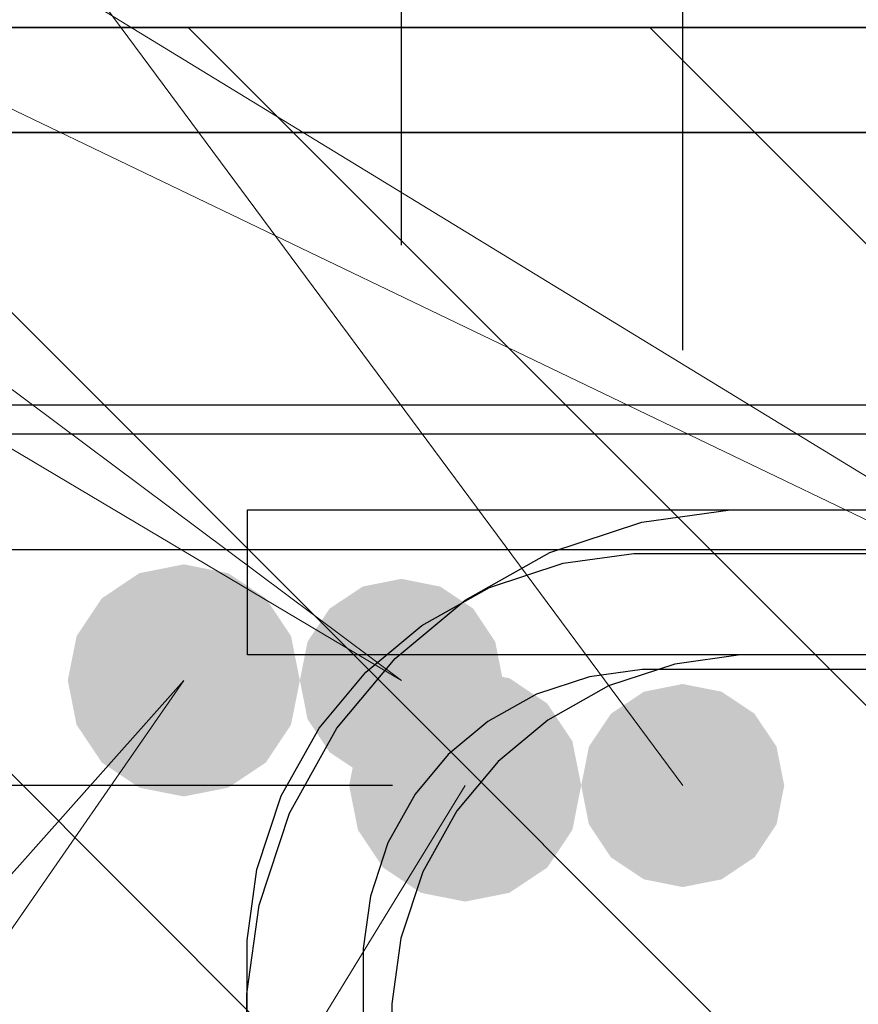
# Model space of a CAD drawing. Header units: metres. Extents: x -38 to 107, y -15 to 21.
# Tile 116 of 256: x 72.2719 to 72.3297, y 4.6213 to 4.6892. Entities that reach past the tile are written whole.
import ezdxf

# ---------------------------------------------------------------- set-up
doc = ezdxf.new("R2010")
doc.units = ezdxf.units.M
doc.header["$PDMODE"] = 65
for name, color, linetype, lineweight in [('XR$3$Арм. стержнями верхней зоны', 180, 'Continuous', 35), ('XR$3$Арм.стержн. Арматура края', 96, 'Continuous', 35), ('XR$3$Арм.стержн. Доп. арматура', 180, 'Continuous', 35), ('XR$3$Арм.стержн. Хомут', 240, 'Continuous', 35), ('XR$3$Арм.стержн.горизонт. 1', 180, 'Continuous', 35), ('XR$3$Размерная линия (1)', 7, 'Continuous', 13), ('XR$4$Арм. стержнями верхней зоны', 180, 'Continuous', 35), ('XR$4$Арм.стержн. Арматура края', 96, 'Continuous', 35), ('XR$4$Арм.стержн. Доп. арматура', 180, 'Continuous', 35), ('XR$4$Арм.стержн. Хомут', 240, 'Continuous', 35), ('XR$4$Арм.стержн.горизонт. 1', 180, 'Continuous', 35), ('XR$4$Размерная линия (1)', 7, 'Continuous', 13), ('XR$6$Арм. стержнями верхней зоны', 180, 'Continuous', 35), ('XR$6$Арм.стержн. Арматура края', 96, 'Continuous', 35), ('XR$6$Арм.стержн. Доп. арматура', 180, 'Continuous', 35), ('XR$6$Арм.стержн. Хомут', 240, 'Continuous', 35), ('XR$6$Арм.стержн.горизонт. 1', 180, 'Continuous', 35), ('XR$6$Размерная линия (1)', 7, 'Continuous', 13)]:
    doc.layers.add(name, color=color, linetype=linetype, lineweight=lineweight)
doc.styles.add('ISOCPEUR', font='txt')
doc.dimstyles.new('DIMSTYLE_12', dxfattribs={"dimtxt": 0.03, "dimasz": 0.03, "dimexe": 0, "dimexo": 0, "dimgap": 0.015, "dimtad": 2, "dimdec": 0, "dimlfac": 1000, "dimrnd": 1, "dimzin": 12, "dimdsep": 46, "dimtxsty": 'ISOCPEUR', "dimblk1": 'ALL_ML_STRICH', "dimblk2": 'ALL_ML_STRICH', "dimsah": 1, "dimcen": 0, "dimclrd": 7, "dimclre": 256, "dimclrt": 7, "dimadec": 0, "dimazin": 0, "dimtfac": 1, "dimtdec": 0, "dimtix": 1, "dimtmove": 2, "dimatfit": 3, "dimfxl": 0, "dimtzin": 0, "dimlwd": 0, "dimlwe": -3, "dimarcsym": 0})
doc.dimstyles.new('DIMSTYLE_14', dxfattribs={"dimtxt": 0.03, "dimasz": 0.03, "dimexe": 0, "dimexo": 0, "dimgap": 0.015, "dimtad": 2, "dimdec": 0, "dimlfac": 1000, "dimrnd": 1, "dimzin": 12, "dimdsep": 46, "dimtxsty": 'ISOCPEUR', "dimblk1": 'ALL_ML_STRICH', "dimblk2": 'ALL_ML_STRICH', "dimsah": 1, "dimcen": 0, "dimclrd": 7, "dimclre": 256, "dimclrt": 7, "dimadec": 0, "dimazin": 0, "dimtfac": 1, "dimtdec": 0, "dimtix": 1, "dimtmove": 2, "dimatfit": 3, "dimfxl": 0, "dimtvp": 1.2, "dimtzin": 0, "dimlwd": 0, "dimlwe": -3, "dimarcsym": 0})
doc.dimstyles.new('DIMSTYLE_23', dxfattribs={"dimtxt": 0.03, "dimasz": 0.03, "dimexe": 0, "dimexo": 0, "dimgap": 0.015, "dimtad": 2, "dimdec": 0, "dimlfac": 1000, "dimrnd": 5, "dimzin": 12, "dimdsep": 46, "dimtxsty": 'ISOCPEUR', "dimblk1": 'ALL_ML_STRICH', "dimblk2": 'ALL_ML_STRICH', "dimsah": 1, "dimcen": 0, "dimclrd": 7, "dimclre": 256, "dimclrt": 7, "dimadec": 0, "dimazin": 0, "dimtfac": 1, "dimtdec": 0, "dimtix": 1, "dimtmove": 2, "dimatfit": 3, "dimfxl": 0, "dimtvp": 1.2, "dimtzin": 0, "dimlwd": 0, "dimlwe": -3, "dimarcsym": 0})
doc.dimstyles.new('DIMSTYLE_24', dxfattribs={"dimtxt": 0.03, "dimasz": 0.03, "dimexe": 0, "dimexo": 0, "dimgap": 0.015, "dimtad": 2, "dimdec": 0, "dimlfac": 1000, "dimrnd": 5, "dimzin": 12, "dimdsep": 46, "dimtxsty": 'ISOCPEUR', "dimblk1": 'ALL_ML_STRICH', "dimblk2": 'ALL_ML_STRICH', "dimsah": 1, "dimcen": 0, "dimclrd": 7, "dimclre": 256, "dimclrt": 7, "dimadec": 0, "dimazin": 0, "dimtfac": 1, "dimtdec": 0, "dimtix": 1, "dimtmove": 2, "dimatfit": 3, "dimfxl": 0, "dimtzin": 0, "dimlwd": 0, "dimlwe": -3, "dimarcsym": 0})
pattern_1 = [(135, (0, 0), (-0.031819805, -0.031819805), [0.4, -0.05, 0, -0.05]), (135, (-0.01591, -0.01591), (-0.031819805, -0.031819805), [0.8, -0.1, 0.1, -0.1])]

# ---------------------------------------------------------------- blocks, each defined once
blk = doc.blocks.new('ALL_ML_STRICH')
at = {"color": 0, "linetype": 'ByBlock', "lineweight": -2}
for p, q in [((0, -0.5), (0, 0.5)), ((-0.3, -0.3), (0.3, 0.3)), ((-1, 0), (0.5, 0))]:
    blk.add_line(p, q, dxfattribs=at)
blk = doc.blocks.new('*D158')
at = {"layer": 'DEFPOINTS', "color": 7, "linetype": 'Continuous', "lineweight": 13, "transparency": 33554687}
for p in [(72.317625, 4.636393), (72.217318, 4.516393), (72.302587, 4.516393)]:
    blk.add_point(p, dxfattribs=at)
at = {"layer": 'XR$3$Размерная линия (1)', "color": 9, "linetype": 'Continuous', "lineweight": -2, "true_color": 0xc7c7c7, "transparency": 33554687}
for p, q in [((72.297625, 4.636393), (72.217318, 4.636393)), ((72.282587, 4.516393), (72.217318, 4.516393))]:
    blk.add_line(p, q, dxfattribs=at)
at = {"layer": 'XR$3$Размерная линия (1)', "color": 7, "linetype": 'Continuous', "lineweight": -2, "transparency": 33554687}
blk.add_line((72.217318, 4.516393), (72.217318, 4.636393), dxfattribs=at)
at = {"layer": 'XR$3$Размерная линия (1)', "color": 7, "linetype": 'Continuous', "lineweight": 13, "transparency": 33554687, "xscale": 0.03, "yscale": 0.03, "zscale": 0.03}
for p, rotation in [((72.217318, 4.636393), 90), ((72.217318, 4.516393), 270)]:
    blk.add_blockref('ALL_ML_STRICH', p, dxfattribs=dict(at, rotation=rotation))
at = {"layer": 'XR$3$Размерная линия (1)', "color": 7, "linetype": 'Continuous', "lineweight": 13, "transparency": 33554687, "insert": (72.194818, 4.580893), "char_height": 0.03, "width": 0.09, "attachment_point": 5, "rotation": 90, "style": 'ISOCPEUR'}
blk.add_mtext('\\A1;{120}', dxfattribs=at)
blk = doc.blocks.new('*D159')
at = {"layer": 'DEFPOINTS', "color": 7, "linetype": 'Continuous', "lineweight": 13, "transparency": 33554687}
for p in [(72.262625, 4.681393), (72.217318, 4.636393), (72.317625, 4.636393)]:
    blk.add_point(p, dxfattribs=at)
at = {"layer": 'XR$3$Размерная линия (1)', "color": 9, "linetype": 'Continuous', "lineweight": -2, "true_color": 0xc7c7c7, "transparency": 33554687}
for p, q in [((72.242625, 4.681393), (72.217318, 4.681393)), ((72.297625, 4.636393), (72.217318, 4.636393))]:
    blk.add_line(p, q, dxfattribs=at)
at = {"layer": 'XR$3$Размерная линия (1)', "color": 7, "linetype": 'Continuous', "lineweight": -2, "transparency": 33554687}
blk.add_line((72.217318, 4.636393), (72.217318, 4.681393), dxfattribs=at)
at = {"layer": 'XR$3$Размерная линия (1)', "color": 7, "linetype": 'Continuous', "lineweight": 13, "transparency": 33554687, "xscale": 0.03, "yscale": 0.03, "zscale": 0.03}
for p, rotation in [((72.217318, 4.681393), 90), ((72.217318, 4.636393), 270)]:
    blk.add_blockref('ALL_ML_STRICH', p, dxfattribs=dict(at, rotation=rotation))
at = {"layer": 'XR$3$Размерная линия (1)', "color": 7, "linetype": 'Continuous', "lineweight": 13, "transparency": 33554687, "insert": (72.195214, 4.728681), "char_height": 0.03, "width": 0.06, "attachment_point": 5, "rotation": 90, "style": 'ISOCPEUR'}
blk.add_mtext('\\A1;{45}', dxfattribs=at)
blk = doc.blocks.new('*D161')
at = {"layer": 'DEFPOINTS', "color": 7, "linetype": 'Continuous', "lineweight": 13, "transparency": 33554687}
for p in [(72.262625, 4.755136), (72.262625, 4.681393), (72.317625, 4.646393)]:
    blk.add_point(p, dxfattribs=at)
at = {"layer": 'XR$3$Размерная линия (1)', "color": 9, "linetype": 'Continuous', "lineweight": -2, "true_color": 0xc7c7c7, "transparency": 33554687}
for p, q in [((72.262625, 4.701393), (72.262625, 4.755136)), ((72.317625, 4.666393), (72.317625, 4.755136))]:
    blk.add_line(p, q, dxfattribs=at)
at = {"layer": 'XR$3$Размерная линия (1)', "color": 7, "linetype": 'Continuous', "lineweight": -2, "transparency": 33554687}
blk.add_line((72.262625, 4.755136), (72.317625, 4.755136), dxfattribs=at)
at = {"layer": 'XR$3$Размерная линия (1)', "color": 7, "linetype": 'Continuous', "lineweight": 13, "transparency": 33554687, "xscale": 0.03, "yscale": 0.03, "zscale": 0.03, "rotation": 180}
blk.add_blockref('ALL_ML_STRICH', (72.262625, 4.755136), dxfattribs=at)
at = {"layer": 'XR$3$Размерная линия (1)', "color": 7, "linetype": 'Continuous', "lineweight": 13, "transparency": 33554687, "xscale": 0.03, "yscale": 0.03, "zscale": 0.03}
blk.add_blockref('ALL_ML_STRICH', (72.317625, 4.755136), dxfattribs=at)
at = {"layer": 'XR$3$Размерная линия (1)', "color": 7, "linetype": 'Continuous', "lineweight": 13, "transparency": 33554687, "insert": (72.347852, 4.827485), "char_height": 0.03, "width": 0.06, "attachment_point": 5, "style": 'ISOCPEUR'}
blk.add_mtext('\\A1;{55}', dxfattribs=at)
blk = doc.blocks.new('*D162')
at = {"layer": 'DEFPOINTS', "color": 7, "linetype": 'Continuous', "lineweight": 13, "transparency": 33554687}
for p in [(72.317625, 4.755136), (72.317625, 4.646393), (72.402549, 4.646393)]:
    blk.add_point(p, dxfattribs=at)
at = {"layer": 'XR$3$Размерная линия (1)', "color": 9, "linetype": 'Continuous', "lineweight": -2, "true_color": 0xc7c7c7, "transparency": 33554687}
for p, q in [((72.317625, 4.666393), (72.317625, 4.755136)), ((72.402549, 4.666393), (72.402549, 4.755136))]:
    blk.add_line(p, q, dxfattribs=at)
at = {"layer": 'XR$3$Размерная линия (1)', "color": 7, "linetype": 'Continuous', "lineweight": -2, "transparency": 33554687}
blk.add_line((72.317625, 4.755136), (72.402549, 4.755136), dxfattribs=at)
at = {"layer": 'XR$3$Размерная линия (1)', "color": 7, "linetype": 'Continuous', "lineweight": 13, "transparency": 33554687, "xscale": 0.03, "yscale": 0.03, "zscale": 0.03, "rotation": 180}
blk.add_blockref('ALL_ML_STRICH', (72.317625, 4.755136), dxfattribs=at)
at = {"layer": 'XR$3$Размерная линия (1)', "color": 7, "linetype": 'Continuous', "lineweight": 13, "transparency": 33554687, "xscale": 0.03, "yscale": 0.03, "zscale": 0.03}
blk.add_blockref('ALL_ML_STRICH', (72.402549, 4.755136), dxfattribs=at)
at = {"layer": 'XR$3$Размерная линия (1)', "color": 7, "linetype": 'Continuous', "lineweight": 13, "transparency": 33554687, "insert": (72.361587, 4.777636), "char_height": 0.03, "width": 0.06, "attachment_point": 5, "style": 'ISOCPEUR'}
blk.add_mtext('\\A1;{85}', dxfattribs=at)
blk = doc.blocks.new('*D400')
at = {"layer": 'DEFPOINTS', "color": 7, "linetype": 'Continuous', "lineweight": 13, "transparency": 33554687}
for p in [(72.213304, 4.775703), (72.213304, 4.653638), (72.298228, 4.653638)]:
    blk.add_point(p, dxfattribs=at)
at = {"layer": 'XR$4$Размерная линия (1)', "color": 9, "linetype": 'Continuous', "lineweight": -2, "true_color": 0xc7c7c7, "transparency": 33554687}
for p, q in [((72.213304, 4.673638), (72.213304, 4.775703)), ((72.298228, 4.673638), (72.298228, 4.775703))]:
    blk.add_line(p, q, dxfattribs=at)
at = {"layer": 'XR$4$Размерная линия (1)', "color": 7, "linetype": 'Continuous', "lineweight": -2, "transparency": 33554687}
blk.add_line((72.213304, 4.775703), (72.298228, 4.775703), dxfattribs=at)
at = {"layer": 'XR$4$Размерная линия (1)', "color": 7, "linetype": 'Continuous', "lineweight": 13, "transparency": 33554687, "xscale": 0.03, "yscale": 0.03, "zscale": 0.03, "rotation": 180}
blk.add_blockref('ALL_ML_STRICH', (72.213304, 4.775703), dxfattribs=at)
at = {"layer": 'XR$4$Размерная линия (1)', "color": 7, "linetype": 'Continuous', "lineweight": 13, "transparency": 33554687, "xscale": 0.03, "yscale": 0.03, "zscale": 0.03}
blk.add_blockref('ALL_ML_STRICH', (72.298228, 4.775703), dxfattribs=at)
at = {"layer": 'XR$4$Размерная линия (1)', "color": 7, "linetype": 'Continuous', "lineweight": 13, "transparency": 33554687, "insert": (72.257266, 4.798203), "char_height": 0.03, "width": 0.06, "attachment_point": 5, "style": 'ISOCPEUR'}
blk.add_mtext('\\A1;{85}', dxfattribs=at)
blk = doc.blocks.new('*D401')
at = {"layer": 'DEFPOINTS', "color": 7, "linetype": 'Continuous', "lineweight": 13, "transparency": 33554687}
for p in [(72.298228, 4.775703), (72.298228, 4.653638), (72.353305, 4.653638)]:
    blk.add_point(p, dxfattribs=at)
at = {"layer": 'XR$4$Размерная линия (1)', "color": 9, "linetype": 'Continuous', "lineweight": -2, "true_color": 0xc7c7c7, "transparency": 33554687}
for p, q in [((72.298228, 4.673638), (72.298228, 4.775703)), ((72.353305, 4.673638), (72.353305, 4.775703))]:
    blk.add_line(p, q, dxfattribs=at)
at = {"layer": 'XR$4$Размерная линия (1)', "color": 7, "linetype": 'Continuous', "lineweight": -2, "transparency": 33554687}
blk.add_line((72.298228, 4.775703), (72.353305, 4.775703), dxfattribs=at)
at = {"layer": 'XR$4$Размерная линия (1)', "color": 7, "linetype": 'Continuous', "lineweight": 13, "transparency": 33554687, "xscale": 0.03, "yscale": 0.03, "zscale": 0.03, "rotation": 180}
blk.add_blockref('ALL_ML_STRICH', (72.298228, 4.775703), dxfattribs=at)
at = {"layer": 'XR$4$Размерная линия (1)', "color": 7, "linetype": 'Continuous', "lineweight": 13, "transparency": 33554687, "xscale": 0.03, "yscale": 0.03, "zscale": 0.03}
blk.add_blockref('ALL_ML_STRICH', (72.353305, 4.775703), dxfattribs=at)
at = {"layer": 'XR$4$Размерная линия (1)', "color": 7, "linetype": 'Continuous', "lineweight": 13, "transparency": 33554687, "insert": (72.391824, 4.798909), "char_height": 0.03, "width": 0.06, "attachment_point": 5, "style": 'ISOCPEUR'}
blk.add_mtext('\\A1;{55}', dxfattribs=at)
blk = doc.blocks.new('*D1049')
at = {"layer": 'DEFPOINTS', "color": 7, "linetype": 'Continuous', "lineweight": 13, "transparency": 33554687}
for p in [(72.213304, 4.775703), (72.213304, 4.653638), (72.298228, 4.653638)]:
    blk.add_point(p, dxfattribs=at)
at = {"layer": 'XR$6$Размерная линия (1)', "color": 9, "linetype": 'Continuous', "lineweight": -2, "true_color": 0xc7c7c7, "transparency": 33554687}
for p, q in [((72.213304, 4.673638), (72.213304, 4.775703)), ((72.298228, 4.673638), (72.298228, 4.775703))]:
    blk.add_line(p, q, dxfattribs=at)
at = {"layer": 'XR$6$Размерная линия (1)', "color": 7, "linetype": 'Continuous', "lineweight": -2, "transparency": 33554687}
blk.add_line((72.213304, 4.775703), (72.298228, 4.775703), dxfattribs=at)
at = {"layer": 'XR$6$Размерная линия (1)', "color": 7, "linetype": 'Continuous', "lineweight": 13, "transparency": 33554687, "xscale": 0.03, "yscale": 0.03, "zscale": 0.03, "rotation": 180}
blk.add_blockref('ALL_ML_STRICH', (72.213304, 4.775703), dxfattribs=at)
at = {"layer": 'XR$6$Размерная линия (1)', "color": 7, "linetype": 'Continuous', "lineweight": 13, "transparency": 33554687, "xscale": 0.03, "yscale": 0.03, "zscale": 0.03}
blk.add_blockref('ALL_ML_STRICH', (72.298228, 4.775703), dxfattribs=at)
at = {"layer": 'XR$6$Размерная линия (1)', "color": 7, "linetype": 'Continuous', "lineweight": 13, "transparency": 33554687, "insert": (72.257266, 4.798203), "char_height": 0.03, "width": 0.06, "attachment_point": 5, "style": 'ISOCPEUR'}
blk.add_mtext('\\A1;{85}', dxfattribs=at)
blk = doc.blocks.new('*D1050')
at = {"layer": 'DEFPOINTS', "color": 7, "linetype": 'Continuous', "lineweight": 13, "transparency": 33554687}
for p in [(72.298228, 4.775703), (72.298228, 4.653638), (72.353305, 4.653638)]:
    blk.add_point(p, dxfattribs=at)
at = {"layer": 'XR$6$Размерная линия (1)', "color": 9, "linetype": 'Continuous', "lineweight": -2, "true_color": 0xc7c7c7, "transparency": 33554687}
for p, q in [((72.298228, 4.673638), (72.298228, 4.775703)), ((72.353305, 4.673638), (72.353305, 4.775703))]:
    blk.add_line(p, q, dxfattribs=at)
at = {"layer": 'XR$6$Размерная линия (1)', "color": 7, "linetype": 'Continuous', "lineweight": -2, "transparency": 33554687}
blk.add_line((72.298228, 4.775703), (72.353305, 4.775703), dxfattribs=at)
at = {"layer": 'XR$6$Размерная линия (1)', "color": 7, "linetype": 'Continuous', "lineweight": 13, "transparency": 33554687, "xscale": 0.03, "yscale": 0.03, "zscale": 0.03, "rotation": 180}
blk.add_blockref('ALL_ML_STRICH', (72.298228, 4.775703), dxfattribs=at)
at = {"layer": 'XR$6$Размерная линия (1)', "color": 7, "linetype": 'Continuous', "lineweight": 13, "transparency": 33554687, "xscale": 0.03, "yscale": 0.03, "zscale": 0.03}
blk.add_blockref('ALL_ML_STRICH', (72.353305, 4.775703), dxfattribs=at)
at = {"layer": 'XR$6$Размерная линия (1)', "color": 7, "linetype": 'Continuous', "lineweight": 13, "transparency": 33554687, "insert": (72.391824, 4.798909), "char_height": 0.03, "width": 0.06, "attachment_point": 5, "style": 'ISOCPEUR'}
blk.add_mtext('\\A1;{55}', dxfattribs=at)

msp = doc.modelspace()

# ---------------------------------------------------------------- hatches: boundary and pattern name
at = {"linetype": 'Continuous', "lineweight": 13, "transparency": 33554687}
h = msp.add_hatch(dxfattribs=at)
h.set_pattern_fill('__________540', scale=0.015, style=0, pattern_type=2)
h.set_pattern_definition(pattern_1)
h.paths.add_polyline_path([(72.15831, 4.688638), (72.15831, 4.488638), (72.621984, 4.488638), (72.621984, 4.688638)], flags=0)
h = msp.add_hatch(dxfattribs=at)
h.set_pattern_fill('__________540', scale=0.015, style=0, pattern_type=2)
h.set_pattern_definition(pattern_1)
h.paths.add_polyline_path([(72.15831, 4.688638), (72.15831, 4.488638), (72.621984, 4.488638), (72.621984, 4.688638)], flags=0)
at = {"linetype": 'Continuous', "lineweight": 25, "transparency": 33554687}
h = msp.add_hatch(dxfattribs=at)
h.set_pattern_fill('__________540', scale=0.015, style=0, pattern_type=2)
h.set_pattern_definition(pattern_1)
h.paths.add_polyline_path([(72.512625, 4.681393), (72.262625, 4.681393), (72.262625, 4.381393), (72.512625, 4.381393)], flags=0)
at = {"layer": 'XR$3$Арм.стержн. Доп. арматура', "linetype": 'Continuous', "lineweight": 50, "transparency": 33554687}
msp.add_hatch(color=7, dxfattribs=at).paths.add_polyline_path([(72.324625, 4.636393), (72.324092, 4.639072), (72.322574, 4.641343), (72.320303, 4.64286), (72.317625, 4.643393), (72.314946, 4.64286), (72.312675, 4.641343), (72.311157, 4.639072), (72.310625, 4.636393), (72.311157, 4.633714), (72.312675, 4.631443), (72.314946, 4.629926), (72.317625, 4.629393), (72.320303, 4.629926), (72.322574, 4.631443), (72.324092, 4.633714)])
at = {"layer": 'XR$3$Арм.стержн.горизонт. 1', "linetype": 'Continuous', "lineweight": 50, "transparency": 33554687}
msp.add_hatch(color=7, dxfattribs=at).paths.add_polyline_path([(72.310625, 4.636393), (72.310016, 4.639454), (72.308281, 4.64205), (72.305686, 4.643784), (72.302625, 4.644393), (72.299563, 4.643784), (72.296968, 4.64205), (72.295234, 4.639454), (72.294625, 4.636393), (72.295234, 4.633331), (72.296968, 4.630736), (72.299563, 4.629002), (72.302625, 4.628393), (72.305686, 4.629002), (72.308281, 4.630736), (72.310016, 4.633331)])
at = {"layer": 'XR$4$Арм.стержн. Доп. арматура', "linetype": 'Continuous', "lineweight": 50, "transparency": 33554687}
msp.add_hatch(color=7, dxfattribs=at).paths.add_polyline_path([(72.305228, 4.643638), (72.304696, 4.646317), (72.303178, 4.648588), (72.300907, 4.650105), (72.298228, 4.650638), (72.29555, 4.650105), (72.293279, 4.648588), (72.291761, 4.646317), (72.291228, 4.643638), (72.291761, 4.640959), (72.293279, 4.638688), (72.29555, 4.637171), (72.298228, 4.636638), (72.300907, 4.637171), (72.303178, 4.638688), (72.304696, 4.640959)])
at = {"layer": 'XR$4$Арм.стержн.горизонт. 1', "linetype": 'Continuous', "lineweight": 50, "transparency": 33554687}
msp.add_hatch(color=7, dxfattribs=at).paths.add_polyline_path([(72.291228, 4.643638), (72.290619, 4.646699), (72.288885, 4.649295), (72.28629, 4.651029), (72.283228, 4.651638), (72.280167, 4.651029), (72.277572, 4.649295), (72.275837, 4.646699), (72.275228, 4.643638), (72.275837, 4.640576), (72.277572, 4.637981), (72.280167, 4.636247), (72.283228, 4.635638), (72.28629, 4.636247), (72.288885, 4.637981), (72.290619, 4.640576)])
at = {"layer": 'XR$6$Арм.стержн. Доп. арматура', "linetype": 'Continuous', "lineweight": 50, "transparency": 33554687}
msp.add_hatch(color=7, dxfattribs=at).paths.add_polyline_path([(72.305228, 4.643638), (72.304696, 4.646317), (72.303178, 4.648588), (72.300907, 4.650105), (72.298228, 4.650638), (72.29555, 4.650105), (72.293279, 4.648588), (72.291761, 4.646317), (72.291228, 4.643638), (72.291761, 4.640959), (72.293279, 4.638688), (72.29555, 4.637171), (72.298228, 4.636638), (72.300907, 4.637171), (72.303178, 4.638688), (72.304696, 4.640959)])
at = {"layer": 'XR$6$Арм.стержн.горизонт. 1', "linetype": 'Continuous', "lineweight": 50, "transparency": 33554687}
msp.add_hatch(color=7, dxfattribs=at).paths.add_polyline_path([(72.291228, 4.643638), (72.290619, 4.646699), (72.288885, 4.649295), (72.28629, 4.651029), (72.283228, 4.651638), (72.280167, 4.651029), (72.277572, 4.649295), (72.275837, 4.646699), (72.275228, 4.643638), (72.275837, 4.640576), (72.277572, 4.637981), (72.280167, 4.636247), (72.283228, 4.635638), (72.28629, 4.636247), (72.288885, 4.637981), (72.290619, 4.640576)])

# ---------------------------------------------------------------- linework, layer by layer
at = {"color": 7, "linetype": 'Continuous', "lineweight": 35, "transparency": 33554687}
for p, q in [((72.621984, 4.688638), (72.15831, 4.688638)), ((72.621984, 4.688638), (72.15831, 4.688638)), ((72.512625, 4.681393), (72.262625, 4.681393))]:
    msp.add_line(p, q, dxfattribs=at)
at = {"layer": 'XR$3$Арм. стержнями верхней зоны', "color": 4, "linetype": 'Continuous', "lineweight": 25, "transparency": 33554687}
msp.add_lwpolyline([(72.287625, 4.655393), (72.666808, 4.655393), (72.666808, 4.645393), (72.287625, 4.645393), (72.287625, 4.655393)], dxfattribs=at)
at = {"layer": 'XR$3$Арм.стержн. Арматура края', "color": 4, "linetype": 'Continuous', "lineweight": 25, "transparency": 33554687}
for points in [[(72.666808, 4.521393), (72.320914, 4.521393), (72.314814, 4.522242), (72.308463, 4.524335), (72.302618, 4.527609), (72.297804, 4.53163), (72.293783, 4.536443), (72.29051, 4.542289), (72.288416, 4.548639), (72.287567, 4.554739), (72.287567, 4.622046), (72.288416, 4.628147), (72.29051, 4.634497), (72.293783, 4.640343), (72.297804, 4.645156), (72.302618, 4.649177), (72.308463, 4.652451), (72.314814, 4.654544), (72.320914, 4.655393), (72.666808, 4.655393)], [(72.666808, 4.645393), (72.321606, 4.645393), (72.317086, 4.644764), (72.312509, 4.643255), (72.308315, 4.640906), (72.304904, 4.638056), (72.302054, 4.634645), (72.299705, 4.630451), (72.298196, 4.625874), (72.297567, 4.621354), (72.297567, 4.555432), (72.298196, 4.550912), (72.299705, 4.546334), (72.302054, 4.542141), (72.304904, 4.538729), (72.308315, 4.535879), (72.312509, 4.533531), (72.317086, 4.532022), (72.321606, 4.531393), (72.666808, 4.531393)]]:
    msp.add_lwpolyline(points, dxfattribs=at)
at = {"layer": 'XR$3$Арм.стержн. Доп. арматура', "color": 7, "linetype": 'Continuous', "lineweight": 13, "transparency": 33554687}
msp.add_line((72.189729, 4.808946), (72.317625, 4.636393), dxfattribs=at)
at = {"layer": 'XR$3$Арм.стержн. Хомут', "color": 40, "linetype": 'Continuous', "lineweight": 25, "transparency": 33554687}
for points in [[(72.287587, 4.43307), (72.287587, 4.625716), (72.288266, 4.630596), (72.289941, 4.635676), (72.29256, 4.640353), (72.295776, 4.644203), (72.299627, 4.64742), (72.304303, 4.650039), (72.309384, 4.651714), (72.314264, 4.652393), (72.460948, 4.652393), (72.465828, 4.651714), (72.470908, 4.650039), (72.475585, 4.64742), (72.479436, 4.644203), (72.482652, 4.640353), (72.485271, 4.635676), (72.486946, 4.630596), (72.487625, 4.625716), (72.487625, 4.43307)], [(72.287587, 4.43307), (72.287587, 4.625716), (72.288266, 4.630596), (72.289941, 4.635676), (72.29256, 4.640353), (72.295776, 4.644203), (72.299627, 4.64742), (72.304303, 4.650039), (72.309384, 4.651714), (72.314264, 4.652393), (72.460948, 4.652393), (72.465828, 4.651714), (72.470908, 4.650039), (72.475585, 4.64742), (72.479436, 4.644203), (72.482652, 4.640353), (72.485271, 4.635676), (72.486946, 4.630596), (72.487625, 4.625716), (72.487625, 4.43307)], [(72.287587, 4.43307), (72.287587, 4.625716), (72.288266, 4.630596), (72.289941, 4.635676), (72.29256, 4.640353), (72.295776, 4.644203), (72.299627, 4.64742), (72.304303, 4.650039), (72.309384, 4.651714), (72.314264, 4.652393), (72.460948, 4.652393), (72.465828, 4.651714), (72.470908, 4.650039), (72.475585, 4.64742), (72.479436, 4.644203), (72.482652, 4.640353), (72.485271, 4.635676), (72.486946, 4.630596), (72.487625, 4.625716), (72.487625, 4.43307)], [(72.479625, 4.433624), (72.479625, 4.625162), (72.479122, 4.628778), (72.477915, 4.63244), (72.476036, 4.635794), (72.473756, 4.638524), (72.471027, 4.640804), (72.467672, 4.642682), (72.46401, 4.64389), (72.460394, 4.644393), (72.314818, 4.644393), (72.311202, 4.64389), (72.30754, 4.642682), (72.304185, 4.640804), (72.301456, 4.638524), (72.299176, 4.635794), (72.297297, 4.63244), (72.29609, 4.628778), (72.295587, 4.625162), (72.295587, 4.433624)], [(72.479625, 4.433624), (72.479625, 4.625162), (72.479122, 4.628778), (72.477915, 4.63244), (72.476036, 4.635794), (72.473756, 4.638524), (72.471027, 4.640804), (72.467672, 4.642682), (72.46401, 4.64389), (72.460394, 4.644393), (72.314818, 4.644393), (72.311202, 4.64389), (72.30754, 4.642682), (72.304185, 4.640804), (72.301456, 4.638524), (72.299176, 4.635794), (72.297297, 4.63244), (72.29609, 4.628778), (72.295587, 4.625162), (72.295587, 4.433624)], [(72.479625, 4.433624), (72.479625, 4.625162), (72.479122, 4.628778), (72.477915, 4.63244), (72.476036, 4.635794), (72.473756, 4.638524), (72.471027, 4.640804), (72.467672, 4.642682), (72.46401, 4.64389), (72.460394, 4.644393), (72.314818, 4.644393), (72.311202, 4.64389), (72.30754, 4.642682), (72.304185, 4.640804), (72.301456, 4.638524), (72.299176, 4.635794), (72.297297, 4.63244), (72.29609, 4.628778), (72.295587, 4.625162), (72.295587, 4.433624)]]:
    msp.add_lwpolyline(points, dxfattribs=at)
at = {"layer": 'XR$3$Арм.стержн.горизонт. 1', "color": 7, "linetype": 'Continuous', "lineweight": 13, "transparency": 33554687}
msp.add_line((72.098576, 4.303297), (72.302625, 4.636393), dxfattribs=at)
at = {"layer": 'XR$4$Арм. стержнями верхней зоны', "color": 4, "linetype": 'Continuous', "lineweight": 25, "transparency": 33554687}
msp.add_lwpolyline([(72.183304, 4.662638), (72.626984, 4.662638), (72.626984, 4.652638), (72.183304, 4.652638), (72.183304, 4.662638)], dxfattribs=at)
at = {"layer": 'XR$4$Арм.стержн. Арматура края', "color": 4, "linetype": 'Continuous', "lineweight": 25, "transparency": 33554687}
for points in [[(72.626984, 4.528638), (72.211868, 4.528638), (72.206653, 4.529364), (72.201214, 4.531157), (72.196205, 4.533962), (72.192077, 4.53741), (72.188628, 4.541538), (72.185823, 4.546547), (72.18403, 4.551987), (72.183304, 4.557202), (72.183304, 4.634073), (72.18403, 4.639289), (72.185823, 4.644728), (72.188628, 4.649737), (72.192077, 4.653865), (72.196205, 4.657314), (72.201214, 4.660119), (72.206653, 4.661912), (72.211868, 4.662638), (72.626984, 4.662638)], [(72.626984, 4.652638), (72.212561, 4.652638), (72.208926, 4.652132), (72.205259, 4.650923), (72.201902, 4.649043), (72.199176, 4.646766), (72.196899, 4.64404), (72.195019, 4.640683), (72.19381, 4.637016), (72.193304, 4.633381), (72.193304, 4.557895), (72.19381, 4.55426), (72.195019, 4.550593), (72.196899, 4.547236), (72.199176, 4.54451), (72.201902, 4.542232), (72.205259, 4.540352), (72.208926, 4.539144), (72.212561, 4.538638), (72.626984, 4.538638)]]:
    msp.add_lwpolyline(points, dxfattribs=at)
at = {"layer": 'XR$4$Арм.стержн. Доп. арматура', "color": 7, "linetype": 'Continuous', "lineweight": 13, "transparency": 33554687}
for q in [(72.353305, 4.643638), (72.298228, 4.643638)]:
    msp.add_line((72.050962, 4.828254), q, dxfattribs=at)
at = {"layer": 'XR$4$Арм.стержн. Хомут', "color": 40, "linetype": 'Continuous', "lineweight": 25, "transparency": 33554687}
for points in [[(72.183266, 4.436489), (72.183266, 4.633961), (72.183945, 4.638841), (72.18562, 4.643921), (72.188239, 4.648598), (72.191456, 4.652448), (72.195307, 4.655665), (72.199983, 4.658284), (72.205063, 4.659959), (72.209943, 4.660638), (72.356628, 4.660638), (72.361508, 4.659959), (72.366588, 4.658284), (72.371265, 4.655665), (72.375115, 4.652448), (72.378332, 4.648598), (72.380951, 4.643921), (72.382626, 4.638841), (72.383305, 4.633961), (72.383305, 4.440315)], [(72.183266, 4.436489), (72.183266, 4.633961), (72.183945, 4.638841), (72.18562, 4.643921), (72.188239, 4.648598), (72.191456, 4.652448), (72.195307, 4.655665), (72.199983, 4.658284), (72.205063, 4.659959), (72.209943, 4.660638), (72.356628, 4.660638), (72.361508, 4.659959), (72.366588, 4.658284), (72.371265, 4.655665), (72.375115, 4.652448), (72.378332, 4.648598), (72.380951, 4.643921), (72.382626, 4.638841), (72.383305, 4.633961), (72.383305, 4.440315)], [(72.375305, 4.440869), (72.375305, 4.633407), (72.374802, 4.637023), (72.373594, 4.640685), (72.371716, 4.644039), (72.369436, 4.646769), (72.366706, 4.649049), (72.363352, 4.650927), (72.35969, 4.652135), (72.356074, 4.652638), (72.210497, 4.652638), (72.206882, 4.652135), (72.20322, 4.650927), (72.199865, 4.649049), (72.197135, 4.646769), (72.194856, 4.644039), (72.192977, 4.640685), (72.191769, 4.637023), (72.191266, 4.633407), (72.191266, 4.437043)], [(72.375305, 4.440869), (72.375305, 4.633407), (72.374802, 4.637023), (72.373594, 4.640685), (72.371716, 4.644039), (72.369436, 4.646769), (72.366706, 4.649049), (72.363352, 4.650927), (72.35969, 4.652135), (72.356074, 4.652638), (72.210497, 4.652638), (72.206882, 4.652135), (72.20322, 4.650927), (72.199865, 4.649049), (72.197135, 4.646769), (72.194856, 4.644039), (72.192977, 4.640685), (72.191769, 4.637023), (72.191266, 4.633407), (72.191266, 4.437043)]]:
    msp.add_lwpolyline(points, dxfattribs=at)
at = {"layer": 'XR$4$Арм.стержн.горизонт. 1', "color": 7, "linetype": 'Continuous', "lineweight": 13, "transparency": 33554687}
msp.add_line((71.963907, 4.285274), (72.283228, 4.643638), dxfattribs=at)
at = {"layer": 'XR$6$Арм. стержнями верхней зоны', "color": 4, "linetype": 'Continuous', "lineweight": 25, "transparency": 33554687}
msp.add_lwpolyline([(72.183304, 4.662638), (72.626984, 4.662638), (72.626984, 4.652638), (72.183304, 4.652638), (72.183304, 4.662638)], dxfattribs=at)
at = {"layer": 'XR$6$Арм.стержн. Арматура края', "color": 4, "linetype": 'Continuous', "lineweight": 25, "transparency": 33554687}
for points in [[(72.626984, 4.528638), (72.211868, 4.528638), (72.206653, 4.529364), (72.201214, 4.531157), (72.196205, 4.533962), (72.192077, 4.53741), (72.188628, 4.541538), (72.185823, 4.546547), (72.18403, 4.551987), (72.183304, 4.557202), (72.183304, 4.634073), (72.18403, 4.639289), (72.185823, 4.644728), (72.188628, 4.649737), (72.192077, 4.653865), (72.196205, 4.657314), (72.201214, 4.660119), (72.206653, 4.661912), (72.211868, 4.662638), (72.626984, 4.662638)], [(72.626984, 4.652638), (72.212561, 4.652638), (72.208926, 4.652132), (72.205259, 4.650923), (72.201902, 4.649043), (72.199176, 4.646766), (72.196899, 4.64404), (72.195019, 4.640683), (72.19381, 4.637016), (72.193304, 4.633381), (72.193304, 4.557895), (72.19381, 4.55426), (72.195019, 4.550593), (72.196899, 4.547236), (72.199176, 4.54451), (72.201902, 4.542232), (72.205259, 4.540352), (72.208926, 4.539144), (72.212561, 4.538638), (72.626984, 4.538638)]]:
    msp.add_lwpolyline(points, dxfattribs=at)
at = {"layer": 'XR$6$Арм.стержн. Доп. арматура', "color": 7, "linetype": 'Continuous', "lineweight": 13, "transparency": 33554687}
for q in [(72.353305, 4.643638), (72.298228, 4.643638)]:
    msp.add_line((72.064265, 4.782575), q, dxfattribs=at)
at = {"layer": 'XR$6$Арм.стержн. Хомут', "color": 40, "linetype": 'Continuous', "lineweight": 25, "transparency": 33554687}
for points in [[(72.183266, 4.436489), (72.183266, 4.633961), (72.183945, 4.638841), (72.18562, 4.643921), (72.188239, 4.648598), (72.191456, 4.652448), (72.195307, 4.655665), (72.199983, 4.658284), (72.205063, 4.659959), (72.209943, 4.660638), (72.356628, 4.660638), (72.361508, 4.659959), (72.366588, 4.658284), (72.371265, 4.655665), (72.375115, 4.652448), (72.378332, 4.648598), (72.380951, 4.643921), (72.382626, 4.638841), (72.383305, 4.633961), (72.383305, 4.440315)], [(72.183266, 4.436489), (72.183266, 4.633961), (72.183945, 4.638841), (72.18562, 4.643921), (72.188239, 4.648598), (72.191456, 4.652448), (72.195307, 4.655665), (72.199983, 4.658284), (72.205063, 4.659959), (72.209943, 4.660638), (72.356628, 4.660638), (72.361508, 4.659959), (72.366588, 4.658284), (72.371265, 4.655665), (72.375115, 4.652448), (72.378332, 4.648598), (72.380951, 4.643921), (72.382626, 4.638841), (72.383305, 4.633961), (72.383305, 4.440315)], [(72.375305, 4.440869), (72.375305, 4.633407), (72.374802, 4.637023), (72.373594, 4.640685), (72.371716, 4.644039), (72.369436, 4.646769), (72.366706, 4.649049), (72.363352, 4.650927), (72.35969, 4.652135), (72.356074, 4.652638), (72.210497, 4.652638), (72.206882, 4.652135), (72.20322, 4.650927), (72.199865, 4.649049), (72.197135, 4.646769), (72.194856, 4.644039), (72.192977, 4.640685), (72.191769, 4.637023), (72.191266, 4.633407), (72.191266, 4.437043)], [(72.375305, 4.440869), (72.375305, 4.633407), (72.374802, 4.637023), (72.373594, 4.640685), (72.371716, 4.644039), (72.369436, 4.646769), (72.366706, 4.649049), (72.363352, 4.650927), (72.35969, 4.652135), (72.356074, 4.652638), (72.210497, 4.652638), (72.206882, 4.652135), (72.20322, 4.650927), (72.199865, 4.649049), (72.197135, 4.646769), (72.194856, 4.644039), (72.192977, 4.640685), (72.191769, 4.637023), (72.191266, 4.633407), (72.191266, 4.437043)]]:
    msp.add_lwpolyline(points, dxfattribs=at)
at = {"layer": 'XR$6$Арм.стержн.горизонт. 1', "color": 7, "linetype": 'Continuous', "lineweight": 13, "transparency": 33554687}
msp.add_line((72.036534, 4.288036), (72.283228, 4.643638), dxfattribs=at)

# ---------------------------------------------------------------- dimensions: what is measured, and where the dimension line sits
at = {"layer": 'XR$3$Размерная линия (1)', "color": 7, "linetype": 'Continuous', "lineweight": 13, "transparency": 33554687}
for base, p1, p2, dimstyle, picture, middle in [((72.317625, 4.755136), (72.262625, 4.701393), (72.317625, 4.666393), 'DIMSTYLE_23', '*D161', (72.347852, 4.827485)), ((72.402549, 4.755136), (72.317625, 4.666393), (72.402549, 4.666393), 'DIMSTYLE_24', '*D162', (72.361587, 4.777636))]:
    dim = msp.add_linear_dim(base=base, p1=p1, p2=p2, dimstyle=dimstyle, override={"dimpost": '<>', "dimclrd": 7, "dimclre": 9, "dimclrt": 7, "dimlwd": 0, "dimlwe": 65533}, dxfattribs=at)
    dim.commit()
    dim.dimension.update_dxf_attribs({"geometry": picture, "text_midpoint": middle, "dimtype": 160})
for base, p1, p2, dimstyle, picture, middle in [((72.217318, 4.681393), (72.297625, 4.636393), (72.242625, 4.681393), 'DIMSTYLE_14', '*D159', (72.195214, 4.728681)), ((72.217318, 4.636393), (72.282587, 4.516393), (72.297625, 4.636393), 'DIMSTYLE_12', '*D158', (72.194818, 4.580893))]:
    dim = msp.add_linear_dim(base=base, p1=p1, p2=p2, angle=90, dimstyle=dimstyle, override={"dimpost": '<>', "dimclrd": 7, "dimclre": 9, "dimclrt": 7, "dimlwd": 0, "dimlwe": 65533}, dxfattribs=at)
    dim.commit()
    dim.dimension.update_dxf_attribs({"geometry": picture, "text_midpoint": middle, "dimtype": 160})
at = {"layer": 'XR$4$Размерная линия (1)', "color": 7, "linetype": 'Continuous', "lineweight": 13, "transparency": 33554687}
for base, p1, p2, dimstyle, picture, middle in [((72.353305, 4.775703), (72.298228, 4.673638), (72.353305, 4.673638), 'DIMSTYLE_23', '*D401', (72.391824, 4.798909)), ((72.298228, 4.775703), (72.213304, 4.673638), (72.298228, 4.673638), 'DIMSTYLE_24', '*D400', (72.257266, 4.798203))]:
    dim = msp.add_linear_dim(base=base, p1=p1, p2=p2, dimstyle=dimstyle, override={"dimpost": '<>', "dimclrd": 7, "dimclre": 9, "dimclrt": 7, "dimlwd": 0, "dimlwe": 65533}, dxfattribs=at)
    dim.commit()
    dim.dimension.update_dxf_attribs({"geometry": picture, "text_midpoint": middle, "dimtype": 160})
at = {"layer": 'XR$6$Размерная линия (1)', "color": 7, "linetype": 'Continuous', "lineweight": 13, "transparency": 33554687}
for base, p1, p2, dimstyle, picture, middle in [((72.353305, 4.775703), (72.298228, 4.673638), (72.353305, 4.673638), 'DIMSTYLE_23', '*D1050', (72.391824, 4.798909)), ((72.298228, 4.775703), (72.213304, 4.673638), (72.298228, 4.673638), 'DIMSTYLE_24', '*D1049', (72.257266, 4.798203))]:
    dim = msp.add_linear_dim(base=base, p1=p1, p2=p2, dimstyle=dimstyle, override={"dimpost": '<>', "dimclrd": 7, "dimclre": 9, "dimclrt": 7, "dimlwd": 0, "dimlwe": 65533}, dxfattribs=at)
    dim.commit()
    dim.dimension.update_dxf_attribs({"geometry": picture, "text_midpoint": middle, "dimtype": 160})

doc.saveas('drawing.dxf')
